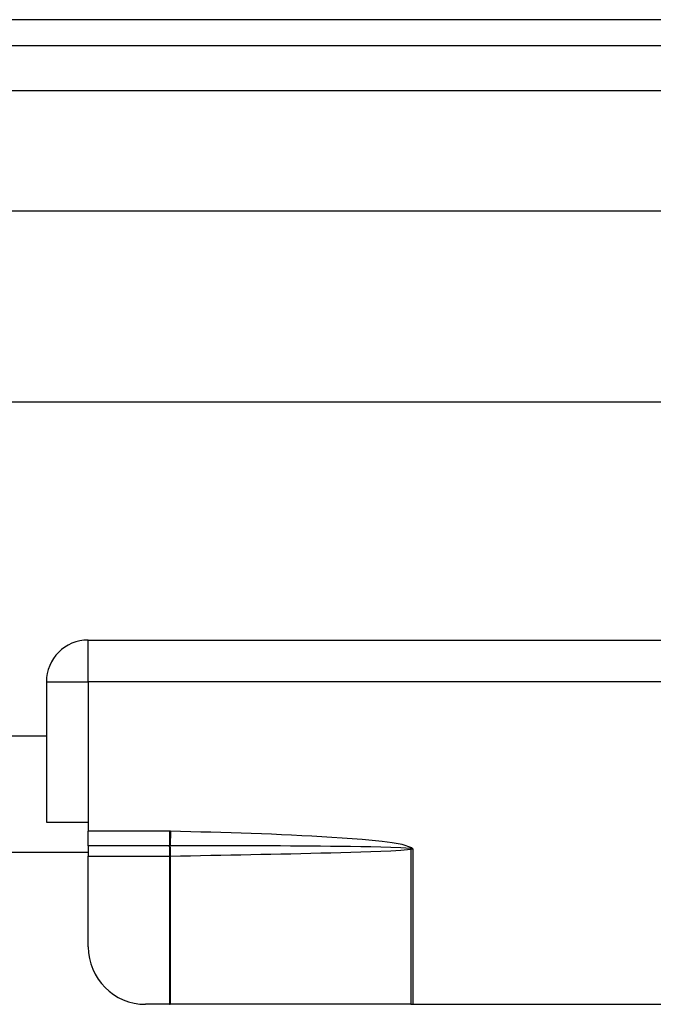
# Model space of a CAD drawing. Header units: inches. Extents: x 0 to 101, y -11 to 66.
# Tile 40 of 118: x 12.26 to 13.87, y 44.52 to 47.02. Entities that reach past the tile are written whole.
import ezdxf

# ---------------------------------------------------------------- set-up
doc = ezdxf.new("R2010")
doc.units = ezdxf.units.IN
doc.header["$LTSCALE"] = 6.067211
doc.header["$MEASUREMENT"] = 0
doc.layers.add('Visible Edges(ANSI)', color=7, linetype='Continuous', lineweight=25)
doc.layers.add('Visible Tangent Edges(ANSI)', color=7, linetype='Continuous', lineweight=25)

msp = doc.modelspace()

# ---------------------------------------------------------------- linework, layer by layer
at = {"layer": 'Visible Edges(ANSI)'}
for p, q in [((29.3559, 47.0183), (5.1814, 47.0183)), ((5.1814, 46.953), (29.3559, 46.953)), ((6.0815, 46.5333), (28.4307, 46.5333)), ((28.4307, 46.0484), (6.0815, 46.0484)), ((12.4361, 45.4453), (15.9195, 45.4453)), ((12.3302, 45.3394), (12.3302, 44.9834)), ((9.2512, 45.2023), (12.3302, 45.2023)), ((12.3302, 44.9834), (12.4361, 44.9834)), ((12.4361, 44.9834), (12.4361, 44.9602)), ((12.4361, 44.9231), (12.4361, 44.9602)), ((12.4361, 44.9231), (12.4361, 44.8972)), ((9.1452, 44.9071), (12.4361, 44.9071)), ((12.4361, 44.667), (12.4361, 44.8972)), ((12.6419, 44.5215), (12.5816, 44.5215)), ((12.6419, 44.5215), (12.6437, 44.5215)), ((13.2539, 44.5215), (12.6437, 44.5215)), ((13.2539, 44.5215), (13.2589, 44.5215)), ((13.2589, 44.5215), (15.0967, 44.5215))]:
    msp.add_line(p, q, dxfattribs=at)
for centre, radius, start, end in [((12.4361, 45.3394), 0.1059, 90, 180), ((12.5816, 44.667), 0.1455, 180, 270)]:
    msp.add_arc(centre, radius, start, end, dxfattribs=at)
at = {"layer": 'Visible Tangent Edges(ANSI)'}
for p, q in [((5.1814, 46.8385), (29.3559, 46.8385)), ((12.4361, 45.3394), (12.4361, 45.4453)), ((12.3302, 45.3394), (12.4361, 45.3394)), ((12.4361, 45.3394), (12.4361, 44.9834)), ((14.0476, 45.3394), (12.4361, 45.3394)), ((12.6419, 44.9602), (12.4361, 44.9602)), ((12.6419, 44.9602), (12.6419, 44.9231)), ((12.6447, 44.9602), (12.6439, 44.9231)), ((12.6419, 44.9231), (12.4361, 44.9231)), ((12.6419, 44.9231), (12.6419, 44.8972)), ((12.6422, 44.9231), (12.6419, 44.9231)), ((13.2562, 44.9182), (13.2544, 44.9163)), ((13.2589, 44.9157), (13.2562, 44.9182)), ((12.4361, 44.8972), (12.6419, 44.8972)), ((12.6419, 44.8972), (12.6419, 44.5215)), ((12.6419, 44.8972), (12.6437, 44.8972)), ((12.6437, 44.8972), (12.6437, 44.5215)), ((13.2539, 44.9148), (13.2539, 44.5215)), ((13.2589, 44.9157), (13.2544, 44.9163)), ((13.2546, 44.915), (13.2589, 44.9157)), ((13.2589, 44.9157), (13.2589, 44.5215))]:
    msp.add_line(p, q, dxfattribs=at)
at = {"layer": 'Visible Tangent Edges(ANSI)', "flags": 128}
for points in [[(12.6447, 44.9602), (12.6445, 44.9602), (12.6444, 44.9602), (12.6443, 44.9602), (12.6442, 44.9602), (12.6441, 44.9602), (12.644, 44.9602), (12.6439, 44.9602), (12.6437, 44.9602), (12.6436, 44.9602), (12.6435, 44.9602), (12.6434, 44.9602), (12.6433, 44.9602), (12.6432, 44.9602), (12.6431, 44.9602), (12.6429, 44.9602), (12.6428, 44.9602), (12.6427, 44.9602), (12.6426, 44.9602), (12.6425, 44.9602), (12.6424, 44.9602), (12.6423, 44.9602), (12.6421, 44.9602), (12.642, 44.9602), (12.6419, 44.9602)], [(13.2562, 44.9182), (13.2321, 44.9265), (13.2069, 44.9308), (13.1815, 44.9341), (13.1561, 44.9368), (13.1306, 44.9391), (13.105, 44.9412), (13.0795, 44.9431), (13.0539, 44.9448), (13.0283, 44.9463), (13.0028, 44.9478), (12.9772, 44.9491), (12.9517, 44.9503), (12.9261, 44.9515), (12.9005, 44.9526), (12.8749, 44.9536), (12.8494, 44.9545), (12.8238, 44.9554), (12.7982, 44.9562), (12.7726, 44.957), (12.747, 44.9577), (12.7214, 44.9584), (12.6958, 44.959), (12.6702, 44.9596), (12.6447, 44.9602)], [(12.6439, 44.9231), (12.6438, 44.9231), (12.6437, 44.9231), (12.6437, 44.9231), (12.6436, 44.9231), (12.6435, 44.9231), (12.6435, 44.9231), (12.6434, 44.9231), (12.6433, 44.9231), (12.6433, 44.9231), (12.6432, 44.9231), (12.6431, 44.9231), (12.643, 44.9231), (12.643, 44.9231), (12.6429, 44.9231), (12.6428, 44.9231), (12.6428, 44.9231), (12.6427, 44.9231), (12.6426, 44.9231), (12.6425, 44.9231), (12.6425, 44.9231), (12.6424, 44.9231), (12.6423, 44.9231), (12.6423, 44.9231), (12.6422, 44.9231)], [(13.2535, 44.9165), (13.2282, 44.9183), (13.2028, 44.9192), (13.1775, 44.9199), (13.1521, 44.9205), (13.1267, 44.9209), (13.1013, 44.9213), (13.0758, 44.9217), (13.0504, 44.922), (13.025, 44.9222), (12.9996, 44.9225), (12.9742, 44.9227), (12.9488, 44.9228), (12.9234, 44.923), (12.898, 44.9231), (12.8726, 44.9232), (12.8472, 44.9232), (12.8218, 44.9233), (12.7964, 44.9233), (12.7709, 44.9233), (12.7455, 44.9233), (12.7201, 44.9233), (12.6947, 44.9233), (12.6693, 44.9232), (12.6439, 44.9231)], [(12.6437, 44.8972), (12.6438, 44.8972), (12.6438, 44.8972), (12.6439, 44.8972), (12.6439, 44.8972), (12.644, 44.8972), (12.644, 44.8972), (12.6441, 44.8972), (12.6441, 44.8972), (12.6442, 44.8972), (12.6442, 44.8972), (12.6443, 44.8972), (12.6444, 44.8972), (12.6444, 44.8972), (12.6445, 44.8972), (12.6445, 44.8972), (12.6446, 44.8972), (12.6446, 44.8972), (12.6447, 44.8972), (12.6447, 44.8972), (12.6448, 44.8972), (12.6448, 44.8972), (12.6449, 44.8972), (12.6449, 44.8972), (12.645, 44.8972)], [(12.645, 44.8972), (12.6704, 44.8977), (12.6957, 44.8982), (12.7211, 44.8987), (12.7465, 44.8993), (12.7719, 44.8998), (12.7973, 44.9003), (12.8226, 44.9008), (12.848, 44.9013), (12.8734, 44.9019), (12.8988, 44.9024), (12.9242, 44.9029), (12.9495, 44.9035), (12.9749, 44.9041), (13.0003, 44.9047), (13.0257, 44.9053), (13.051, 44.9059), (13.0764, 44.9066), (13.1018, 44.9073), (13.1272, 44.9081), (13.1526, 44.9089), (13.1779, 44.9098), (13.2033, 44.9109), (13.2286, 44.9123), (13.2539, 44.9148)], [(13.2544, 44.9163), (13.2544, 44.9163), (13.2544, 44.9163), (13.2543, 44.9163), (13.2543, 44.9164), (13.2542, 44.9164), (13.2542, 44.9164), (13.2541, 44.9164), (13.2541, 44.9164), (13.2541, 44.9164), (13.254, 44.9164), (13.254, 44.9164), (13.2539, 44.9164), (13.2539, 44.9164), (13.2539, 44.9164), (13.2538, 44.9165), (13.2538, 44.9165), (13.2537, 44.9165), (13.2537, 44.9165), (13.2537, 44.9165), (13.2536, 44.9165), (13.2536, 44.9165), (13.2535, 44.9165), (13.2535, 44.9165), (13.2535, 44.9165)], [(13.2539, 44.9148), (13.2539, 44.9148), (13.2539, 44.9148), (13.254, 44.9148), (13.254, 44.9148), (13.254, 44.9148), (13.2541, 44.9148), (13.2541, 44.9149), (13.2541, 44.9149), (13.2541, 44.9149), (13.2542, 44.9149), (13.2542, 44.9149), (13.2542, 44.9149), (13.2543, 44.9149), (13.2543, 44.9149), (13.2543, 44.9149), (13.2544, 44.9149), (13.2544, 44.9149), (13.2544, 44.9149), (13.2545, 44.9149), (13.2545, 44.9149), (13.2545, 44.915), (13.2545, 44.915), (13.2546, 44.915), (13.2546, 44.915)]]:
    msp.add_lwpolyline(points, dxfattribs=at)
at = {"layer": 'Visible Tangent Edges(ANSI)'}
for centre, major_axis, ratio, start_param, end_param in [((12.6421, 44.8972), (-0.0013, 0.0339), 0.047596, 4.71061, 5.58098), ((12.6434, 44.8972), (0.0007, -0.0339), 0.04762, 1.569859, 2.438449), ((13.2523, 44.9148), (-0.0079, 0.033), 0.046335, 4.701347, 4.753684), ((13.2532, 44.915), (0.0042, -0.0337), 0.040384, 1.565785, 1.605152)]:
    msp.add_ellipse(centre, major_axis=major_axis, ratio=ratio, start_param=start_param, end_param=end_param, dxfattribs=at)

doc.saveas('drawing.dxf')
